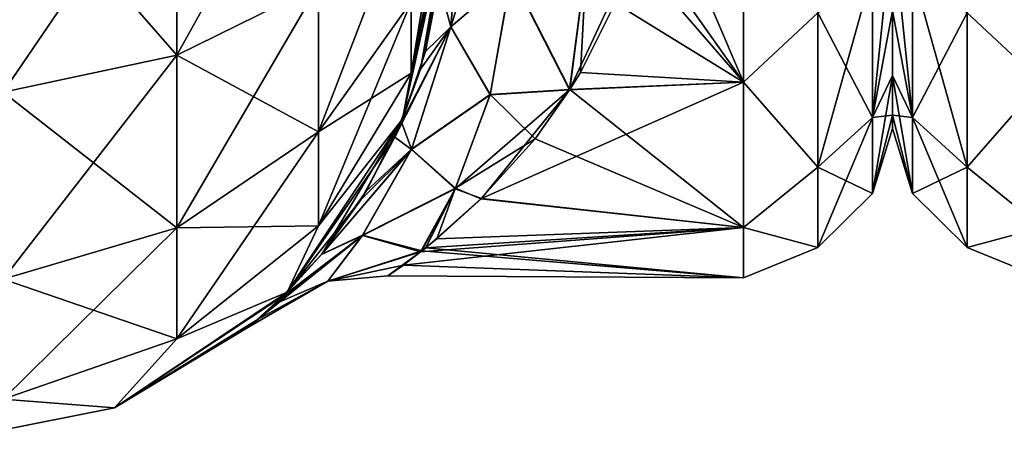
# Model space of a CAD drawing. Extents: x -100 to 297, y -1575 to 75.
# Tile 25 of 256: x 72 to 95, y -1500 to -1490. Entities that reach past the tile are written whole.
import ezdxf

# ---------------------------------------------------------------- set-up
doc = ezdxf.new("R2010")
doc.units = 0
doc.header["$LTSCALE"] = 41.718519
for name, color, linetype in [('119', 7, 'CONTINUOUS'), ('120', 7, 'CONTINUOUS'), ('138', 7, 'CONTINUOUS'), ('164', 7, 'CONTINUOUS'), ('165', 7, 'CONTINUOUS'), ('166', 7, 'CONTINUOUS'), ('171', 7, 'CONTINUOUS'), ('190', 7, 'CONTINUOUS'), ('208', 7, 'CONTINUOUS')]:
    doc.layers.add(name, color=color, linetype=linetype)

msp = doc.modelspace()

# ---------------------------------------------------------------- linework, layer by layer
at = {"layer": '119', "linetype": 'CONTINUOUS'}
for points in [[(92, -1491.254, -7.031), (92, -1489.743, -10.263), (92, -1491.254, 7.031), (92, -1491.254, -7.031)], [(92, -1491.254, 7.031), (92, -1489.743, -10.263), (92, -1489.743, 10.263), (92, -1491.254, 7.031)], [(92, -1492.188, -3.561), (92, -1491.254, -7.031), (92, -1492.188, 3.561), (92, -1492.188, -3.561)], [(92, -1492.188, 3.561), (92, -1491.254, -7.031), (92, -1491.254, 7.031), (92, -1492.188, 3.561)], [(92, -1492.497, 0), (92, -1492.188, -3.561), (92, -1492.188, 3.561), (92, -1492.497, 0)]]:
    msp.add_3dface(points, dxfattribs=at)
at = {"layer": '120', "linetype": 'CONTINUOUS'}
for points in [[(88.5, -1491.416, 14.107), (88.5, -1486.107, 19.416), (85.904, -1488.413, 17.51), (88.5, -1491.416, 14.107)], [(88.5, -1486.107, -19.416), (88.5, -1491.416, -14.107), (86.345, -1486.358, -19.232), (88.5, -1486.107, -19.416)], [(86.345, -1486.358, -19.232), (88.5, -1491.416, -14.107), (86.041, -1487.941, -17.942), (86.345, -1486.358, -19.232)], [(86.041, -1487.941, -17.942), (88.5, -1491.416, -14.107), (85.489, -1489.561, -16.359), (86.041, -1487.941, -17.942)], [(84.417, -1491.594, 13.859), (88.5, -1491.416, 14.107), (85.904, -1488.413, 17.51), (84.417, -1491.594, 13.859)], [(85.489, -1489.561, -16.359), (88.5, -1491.416, -14.107), (84.676, -1491.182, -14.424), (85.489, -1489.561, -16.359)], [(84.676, -1491.182, -14.424), (88.5, -1491.416, -14.107), (84.428, -1491.584, -13.873), (84.676, -1491.182, -14.424)], [(88.5, -1494.825, 7.416), (88.5, -1491.416, 14.107), (82.347, -1494.14, 9.263), (88.5, -1494.825, 7.416)], [(82.347, -1494.14, 9.263), (88.5, -1491.416, 14.107), (84.417, -1491.594, 13.859), (82.347, -1494.14, 9.263)], [(88.5, -1491.416, -14.107), (88.5, -1494.825, -7.416), (84.428, -1491.584, -13.873), (88.5, -1491.416, -14.107)], [(84.428, -1491.584, -13.873), (88.5, -1494.825, -7.416), (83.607, -1492.74, -12.077), (84.428, -1491.584, -13.873)], [(83.607, -1492.74, -12.077), (88.5, -1494.825, -7.416), (82.338, -1494.152, -9.236), (83.607, -1492.74, -12.077)], [(82.338, -1494.152, -9.236), (88.5, -1494.825, -7.416), (81.041, -1495.301, -5.751), (82.338, -1494.152, -9.236)], [(81.301, -1495.091, 6.543), (88.5, -1494.825, 7.416), (82.347, -1494.14, 9.263), (81.301, -1495.091, 6.543)], [(88.5, -1496, 0), (88.5, -1494.825, 7.416), (80.518, -1495.703, 3.762), (88.5, -1496, 0)], [(80.518, -1495.703, 3.762), (88.5, -1494.825, 7.416), (80.92, -1495.39, 5.379), (80.518, -1495.703, 3.762)], [(80.92, -1495.39, 5.379), (88.5, -1494.825, 7.416), (81.301, -1495.091, 6.543), (80.92, -1495.39, 5.379)], [(88.5, -1494.825, -7.416), (88.5, -1496, 0), (81.041, -1495.301, -5.751), (88.5, -1494.825, -7.416)], [(80.952, -1495.37, -5.461), (88.5, -1496, 0), (80.154, -1495.957, -1.442), (80.952, -1495.37, -5.461)], [(81.041, -1495.301, -5.751), (88.5, -1496, 0), (80.952, -1495.37, -5.461), (81.041, -1495.301, -5.751)], [(80.154, -1495.957, -1.442), (88.5, -1496, 0), (80.518, -1495.703, 3.762), (80.154, -1495.957, -1.442)]]:
    msp.add_3dface(points, dxfattribs=at)
at = {"layer": '138', "linetype": 'CONTINUOUS'}
for points in [[(88.5, -1486.107, 19.416), (88.5, -1491.416, 14.107), (90.248, -1489.784, 15.41), (88.5, -1486.107, 19.416)], [(88.5, -1491.416, -14.107), (88.5, -1486.107, -19.416), (90.248, -1489.784, -15.41), (88.5, -1491.416, -14.107)], [(92, -1489.743, 10.263), (92, -1487.681, 13.204), (91.531, -1492.239, 9.243), (92, -1489.743, 10.263)], [(91.531, -1492.239, 9.243), (92, -1487.681, 13.204), (91.531, -1488.815, 14.571), (91.531, -1492.239, 9.243)], [(90.248, -1493.405, 9.776), (91.531, -1488.815, 14.571), (90.248, -1489.784, 15.41), (90.248, -1493.405, 9.776)], [(91.531, -1492.239, 9.243), (91.531, -1488.815, 14.571), (90.248, -1493.405, 9.776), (91.531, -1492.239, 9.243)], [(91.531, -1488.815, -14.571), (91.531, -1492.239, -9.243), (90.248, -1489.784, -15.41), (91.531, -1488.815, -14.571)], [(91.531, -1488.815, -14.571), (92, -1489.743, -10.263), (91.531, -1492.239, -9.243), (91.531, -1488.815, -14.571)], [(88.5, -1491.416, 14.107), (90.248, -1493.405, 9.776), (90.248, -1489.784, 15.41), (88.5, -1491.416, 14.107)], [(88.5, -1491.416, -14.107), (90.248, -1489.784, -15.41), (90.248, -1493.405, -9.776), (88.5, -1491.416, -14.107)], [(90.248, -1489.784, -15.41), (91.531, -1492.239, -9.243), (90.248, -1493.405, -9.776), (90.248, -1489.784, -15.41)], [(92, -1489.743, -10.263), (92, -1491.254, -7.031), (91.531, -1492.239, -9.243), (92, -1489.743, -10.263)], [(92, -1491.254, 7.031), (92, -1489.743, 10.263), (91.531, -1492.239, 9.243), (92, -1491.254, 7.031)], [(92, -1491.254, -7.031), (92, -1492.188, -3.561), (91.531, -1492.239, -9.243), (92, -1491.254, -7.031)], [(92, -1492.188, 3.561), (92, -1491.254, 7.031), (91.531, -1494.024, 3.167), (92, -1492.188, 3.561)], [(91.531, -1494.024, 3.167), (92, -1491.254, 7.031), (91.531, -1492.239, 9.243), (91.531, -1494.024, 3.167)], [(88.5, -1491.416, 14.107), (88.5, -1494.825, 7.416), (90.248, -1493.405, 9.776), (88.5, -1491.416, 14.107)], [(88.5, -1494.825, -7.416), (88.5, -1491.416, -14.107), (90.248, -1493.405, -9.776), (88.5, -1494.825, -7.416)], [(90.248, -1495.292, 3.349), (91.531, -1492.239, 9.243), (90.248, -1493.405, 9.776), (90.248, -1495.292, 3.349)], [(91.531, -1494.024, 3.167), (91.531, -1492.239, 9.243), (90.248, -1495.292, 3.349), (91.531, -1494.024, 3.167)], [(91.531, -1492.239, -9.243), (91.531, -1494.024, -3.167), (90.248, -1493.405, -9.776), (91.531, -1492.239, -9.243)], [(92, -1492.188, -3.561), (92, -1492.497, 0), (91.531, -1494.024, -3.167), (92, -1492.188, -3.561)], [(91.531, -1492.239, -9.243), (92, -1492.188, -3.561), (91.531, -1494.024, -3.167), (91.531, -1492.239, -9.243)], [(92, -1492.497, 0), (92, -1492.188, 3.561), (91.531, -1494.024, 3.167), (92, -1492.497, 0)], [(91.531, -1494.024, -3.167), (92, -1492.497, 0), (91.531, -1494.024, 3.167), (91.531, -1494.024, -3.167)], [(88.5, -1494.825, 7.416), (90.248, -1495.292, 3.349), (90.248, -1493.405, 9.776), (88.5, -1494.825, 7.416)], [(88.5, -1494.825, -7.416), (90.248, -1493.405, -9.776), (90.248, -1495.292, -3.349), (88.5, -1494.825, -7.416)], [(90.248, -1493.405, -9.776), (91.531, -1494.024, -3.167), (90.248, -1495.292, -3.349), (90.248, -1493.405, -9.776)], [(90.248, -1495.292, -3.349), (91.531, -1494.024, 3.167), (90.248, -1495.292, 3.349), (90.248, -1495.292, -3.349)], [(91.531, -1494.024, -3.167), (91.531, -1494.024, 3.167), (90.248, -1495.292, -3.349), (91.531, -1494.024, -3.167)], [(88.5, -1494.825, 7.416), (88.5, -1496, 0), (90.248, -1495.292, 3.349), (88.5, -1494.825, 7.416)], [(88.5, -1496, 0), (88.5, -1494.825, -7.416), (90.248, -1495.292, -3.349), (88.5, -1496, 0)], [(88.5, -1496, 0), (90.248, -1495.292, -3.349), (90.248, -1495.292, 3.349), (88.5, -1496, 0)]]:
    msp.add_3dface(points, dxfattribs=at)
at = {"layer": '164', "linetype": 'CONTINUOUS'}
for points in [[(75.2, -1485.663, -112.428), (78.526, -1484.801, -109.775), (75.2, -1490.776, -109.822), (75.2, -1485.663, -112.428)], [(75.2, -1490.776, -109.822), (78.526, -1484.801, -109.775), (78.526, -1489.135, -107.565), (75.2, -1490.776, -109.822)], [(71.121, -1486.122, -113.841), (75.2, -1485.663, -112.428), (71.121, -1491.649, -111.023), (71.121, -1486.122, -113.841)], [(71.121, -1491.649, -111.023), (75.2, -1485.663, -112.428), (75.2, -1490.776, -109.822), (71.121, -1491.649, -111.023)], [(81.55, -1486.065, -99.404), (81.55, -1486.934, -97.858), (80.696, -1491.202, -98.628), (81.55, -1486.065, -99.404)], [(81.55, -1486.065, -99.404), (80.696, -1491.202, -98.628), (80.696, -1489.531, -101.915), (81.55, -1486.065, -99.404)], [(78.526, -1489.135, -107.565), (80.696, -1486.924, -104.524), (78.526, -1492.574, -104.123), (78.526, -1489.135, -107.565)], [(78.526, -1492.574, -104.123), (80.696, -1486.924, -104.524), (80.696, -1489.531, -101.915), (78.526, -1492.574, -104.123)], [(81.55, -1487.131, -97.323), (81.55, -1487.5, -95), (80.498, -1492.284, -95), (81.55, -1487.131, -97.323)], [(81.55, -1487.131, -97.323), (80.498, -1492.284, -95), (80.696, -1491.202, -98.628), (81.55, -1487.131, -97.323)], [(81.55, -1486.934, -97.858), (81.55, -1487.131, -97.323), (80.696, -1491.202, -98.628), (81.55, -1486.934, -97.858)], [(75.2, -1490.776, -109.822), (78.526, -1489.135, -107.565), (75.2, -1494.832, -105.762), (75.2, -1490.776, -109.822)], [(75.2, -1494.832, -105.762), (78.526, -1489.135, -107.565), (78.526, -1492.574, -104.123), (75.2, -1494.832, -105.762)], [(80.696, -1491.202, -98.628), (78.526, -1494.779, -99.787), (80.696, -1489.531, -101.915), (80.696, -1491.202, -98.628)], [(78.526, -1494.779, -99.787), (78.526, -1492.574, -104.123), (80.696, -1489.531, -101.915), (78.526, -1494.779, -99.787)], [(71.121, -1491.649, -111.023), (75.2, -1490.776, -109.822), (71.121, -1496.034, -106.634), (71.121, -1491.649, -111.023)], [(71.121, -1496.034, -106.634), (75.2, -1490.776, -109.822), (75.2, -1494.832, -105.762), (71.121, -1496.034, -106.634)], [(80.696, -1491.202, -98.628), (80.498, -1492.284, -95), (78.526, -1494.779, -99.787), (80.696, -1491.202, -98.628)], [(80.498, -1492.284, -95), (77.789, -1496.339, -95), (78.526, -1494.779, -99.787), (80.498, -1492.284, -95)], [(78.526, -1494.779, -99.787), (75.2, -1497.434, -100.646), (78.526, -1492.574, -104.123), (78.526, -1494.779, -99.787)], [(75.2, -1497.434, -100.646), (75.2, -1494.832, -105.762), (78.526, -1492.574, -104.123), (75.2, -1497.434, -100.646)], [(78.526, -1494.779, -99.787), (77.789, -1496.339, -95), (75.2, -1497.434, -100.646), (78.526, -1494.779, -99.787)], [(75.2, -1497.434, -100.646), (71.121, -1498.846, -101.104), (75.2, -1494.832, -105.762), (75.2, -1497.434, -100.646)], [(71.121, -1498.846, -101.104), (71.121, -1496.034, -106.634), (75.2, -1494.832, -105.762), (71.121, -1498.846, -101.104)], [(77.789, -1496.339, -95), (73.734, -1499.048, -95), (75.2, -1497.434, -100.646), (77.789, -1496.339, -95)], [(75.2, -1497.434, -100.646), (73.734, -1499.048, -95), (71.121, -1498.846, -101.104), (75.2, -1497.434, -100.646)], [(73.734, -1499.048, -95), (68.95, -1500, -95), (71.121, -1498.846, -101.104), (73.734, -1499.048, -95)]]:
    msp.add_3dface(points, dxfattribs=at)
at = {"layer": '165', "linetype": 'CONTINUOUS'}
for points in [[(80.498, -1492.284, -95), (81.55, -1487.5, -95), (81.035, -1490.693, -21.028), (80.498, -1492.284, -95)], [(81.55, -1487.5, 24.51), (81.55, -1487.5, 95), (80.498, -1492.284, 95), (81.55, -1487.5, 24.51)], [(80.918, -1491.106, 20.47), (81.55, -1487.5, 24.51), (80.498, -1492.284, 95), (80.918, -1491.106, 20.47)], [(81.035, -1490.693, -21.028), (81.55, -1487.5, -95), (81.352, -1489.065, -22.979), (81.035, -1490.693, -21.028)], [(80.47, -1492.352, -18.55), (80.498, -1492.284, -95), (81.035, -1490.693, -21.028), (80.47, -1492.352, -18.55)], [(80.317, -1492.701, 17.945), (80.918, -1491.106, 20.47), (80.498, -1492.284, 95), (80.317, -1492.701, 17.945)], [(77.789, -1496.339, -95), (80.498, -1492.284, -95), (78.599, -1495.446, -11.501), (77.789, -1496.339, -95)], [(77.789, -1496.339, 95), (80.317, -1492.701, 17.945), (80.498, -1492.284, 95), (77.789, -1496.339, 95)], [(78.599, -1495.446, -11.501), (80.498, -1492.284, -95), (79.644, -1493.971, -15.42), (78.599, -1495.446, -11.501)], [(79.644, -1493.971, -15.42), (80.498, -1492.284, -95), (80.47, -1492.352, -18.55), (79.644, -1493.971, -15.42)], [(79.521, -1494.171, 14.962), (80.317, -1492.701, 17.945), (77.789, -1496.339, 95), (79.521, -1494.171, 14.962)], [(78.592, -1495.455, 11.475), (79.521, -1494.171, 14.962), (77.789, -1496.339, 95), (78.592, -1495.455, 11.475)], [(77.508, -1496.611, -6.52), (77.789, -1496.339, -95), (78.599, -1495.446, -11.501), (77.508, -1496.611, -6.52)], [(77.71, -1496.417, 7.594), (78.592, -1495.455, 11.475), (77.789, -1496.339, 95), (77.71, -1496.417, 7.594)], [(73.734, -1499.048, -95), (77.789, -1496.339, -95), (73.734, -1499.048, 95), (73.734, -1499.048, -95)], [(77.789, -1496.339, -95), (76.901, -1497.145, -0.126), (73.734, -1499.048, 95), (77.789, -1496.339, -95)], [(73.734, -1499.048, 95), (77.71, -1496.417, 7.594), (77.789, -1496.339, 95), (73.734, -1499.048, 95)], [(76.901, -1497.145, -0.126), (77.789, -1496.339, -95), (77.508, -1496.611, -6.52), (76.901, -1497.145, -0.126)], [(77.106, -1496.973, 3.641), (77.71, -1496.417, 7.594), (73.734, -1499.048, 95), (77.106, -1496.973, 3.641)], [(76.901, -1497.145, -0.126), (77.106, -1496.973, 3.641), (73.734, -1499.048, 95), (76.901, -1497.145, -0.126)], [(68.95, -1500, -95), (73.734, -1499.048, -95), (68.95, -1500, 95), (68.95, -1500, -95)], [(68.95, -1500, 95), (73.734, -1499.048, -95), (73.734, -1499.048, 95), (68.95, -1500, 95)]]:
    msp.add_3dface(points, dxfattribs=at)
at = {"layer": '166', "linetype": 'CONTINUOUS'}
for points in [[(75.2, -1485.663, 112.428), (71.121, -1486.122, 113.841), (75.2, -1490.776, 109.822), (75.2, -1485.663, 112.428)], [(75.2, -1485.663, 112.428), (75.2, -1490.776, 109.822), (78.526, -1489.135, 107.565), (75.2, -1485.663, 112.428)], [(71.121, -1486.122, 113.841), (71.121, -1491.649, 111.023), (75.2, -1490.776, 109.822), (71.121, -1486.122, 113.841)], [(81.55, -1487.5, 95), (81.55, -1487.131, 97.323), (80.696, -1491.202, 98.628), (81.55, -1487.5, 95)], [(80.696, -1491.202, 98.628), (81.55, -1487.131, 97.323), (80.696, -1489.531, 101.915), (80.696, -1491.202, 98.628)], [(80.498, -1492.284, 95), (81.55, -1487.5, 95), (80.696, -1491.202, 98.628), (80.498, -1492.284, 95)], [(75.2, -1490.776, 109.822), (78.526, -1492.574, 104.123), (78.526, -1489.135, 107.565), (75.2, -1490.776, 109.822)], [(78.526, -1492.574, 104.123), (80.696, -1489.531, 101.915), (78.526, -1489.135, 107.565), (78.526, -1492.574, 104.123)], [(78.526, -1492.574, 104.123), (80.696, -1491.202, 98.628), (80.696, -1489.531, 101.915), (78.526, -1492.574, 104.123)], [(71.121, -1491.649, 111.023), (75.2, -1494.832, 105.762), (75.2, -1490.776, 109.822), (71.121, -1491.649, 111.023)], [(75.2, -1494.832, 105.762), (78.526, -1492.574, 104.123), (75.2, -1490.776, 109.822), (75.2, -1494.832, 105.762)], [(78.526, -1494.779, 99.787), (80.498, -1492.284, 95), (80.696, -1491.202, 98.628), (78.526, -1494.779, 99.787)], [(78.526, -1494.779, 99.787), (80.696, -1491.202, 98.628), (78.526, -1492.574, 104.123), (78.526, -1494.779, 99.787)], [(71.121, -1496.034, 106.634), (75.2, -1494.832, 105.762), (71.121, -1491.649, 111.023), (71.121, -1496.034, 106.634)], [(77.789, -1496.339, 95), (80.498, -1492.284, 95), (78.526, -1494.779, 99.787), (77.789, -1496.339, 95)], [(75.2, -1494.832, 105.762), (78.526, -1494.779, 99.787), (78.526, -1492.574, 104.123), (75.2, -1494.832, 105.762)], [(75.2, -1497.434, 100.646), (77.789, -1496.339, 95), (78.526, -1494.779, 99.787), (75.2, -1497.434, 100.646)], [(75.2, -1497.434, 100.646), (78.526, -1494.779, 99.787), (75.2, -1494.832, 105.762), (75.2, -1497.434, 100.646)], [(71.121, -1496.034, 106.634), (75.2, -1497.434, 100.646), (75.2, -1494.832, 105.762), (71.121, -1496.034, 106.634)], [(71.121, -1498.846, 101.104), (75.2, -1497.434, 100.646), (71.121, -1496.034, 106.634), (71.121, -1498.846, 101.104)], [(73.734, -1499.048, 95), (77.789, -1496.339, 95), (75.2, -1497.434, 100.646), (73.734, -1499.048, 95)], [(71.121, -1498.846, 101.104), (73.734, -1499.048, 95), (75.2, -1497.434, 100.646), (71.121, -1498.846, 101.104)], [(68.95, -1500, 95), (73.734, -1499.048, 95), (71.121, -1498.846, 101.104), (68.95, -1500, 95)]]:
    msp.add_3dface(points, dxfattribs=at)
at = {"layer": '171', "linetype": 'CONTINUOUS'}
for points in [[(83.017, -1485.609, 21.519), (81.931, -1486.477, 22.892), (81.633, -1490.116, 18.857), (83.017, -1485.609, 21.519)], [(83.017, -1485.609, 21.519), (81.633, -1490.116, 18.857), (83.051, -1488.904, 18.255), (83.017, -1485.609, 21.519)], [(81.55, -1487.5, 24.51), (80.918, -1491.106, 20.47), (81.931, -1486.477, 22.892), (81.55, -1487.5, 24.51)], [(81.931, -1486.477, 22.892), (80.918, -1491.106, 20.47), (81.633, -1490.116, 18.857), (81.931, -1486.477, 22.892)], [(81.352, -1489.065, -22.979), (81.923, -1486.487, -22.908), (81.634, -1490.111, -18.861), (81.352, -1489.065, -22.979)], [(81.634, -1490.111, -18.861), (81.923, -1486.487, -22.908), (83.053, -1488.895, -18.26), (81.634, -1490.111, -18.861)], [(83.051, -1488.904, 18.255), (84.417, -1491.594, 13.859), (84.815, -1488.542, 17.549), (83.051, -1488.904, 18.255)], [(84.428, -1491.584, -13.873), (83.053, -1488.895, -18.26), (84.818, -1488.541, -17.543), (84.428, -1491.584, -13.873)], [(84.417, -1491.594, 13.859), (85.904, -1488.413, 17.51), (84.815, -1488.542, 17.549), (84.417, -1491.594, 13.859)], [(84.676, -1491.182, -14.424), (84.428, -1491.584, -13.873), (84.818, -1488.541, -17.543), (84.676, -1491.182, -14.424)], [(85.489, -1489.561, -16.359), (84.676, -1491.182, -14.424), (84.818, -1488.541, -17.543), (85.489, -1489.561, -16.359)], [(83.051, -1488.904, 18.255), (81.633, -1490.116, 18.857), (82.552, -1491.713, 14.322), (83.051, -1488.904, 18.255)], [(82.555, -1491.703, -14.34), (81.634, -1490.111, -18.861), (83.053, -1488.895, -18.26), (82.555, -1491.703, -14.34)], [(84.417, -1491.594, 13.859), (83.051, -1488.904, 18.255), (82.552, -1491.713, 14.322), (84.417, -1491.594, 13.859)], [(84.428, -1491.584, -13.873), (82.555, -1491.703, -14.34), (83.053, -1488.895, -18.26), (84.428, -1491.584, -13.873)], [(81.035, -1490.693, -21.028), (81.352, -1489.065, -22.979), (81.634, -1490.111, -18.861), (81.035, -1490.693, -21.028)], [(80.918, -1491.106, 20.47), (80.317, -1492.701, 17.945), (81.633, -1490.116, 18.857), (80.918, -1491.106, 20.47)], [(81.633, -1490.116, 18.857), (80.317, -1492.701, 17.945), (80.705, -1492.989, 13.998), (81.633, -1490.116, 18.857)], [(80.47, -1492.352, -18.55), (81.035, -1490.693, -21.028), (81.634, -1490.111, -18.861), (80.47, -1492.352, -18.55)], [(80.707, -1492.985, -14.008), (80.47, -1492.352, -18.55), (81.634, -1490.111, -18.861), (80.707, -1492.985, -14.008)], [(81.633, -1490.116, 18.857), (80.705, -1492.989, 13.998), (82.552, -1491.713, 14.322), (81.633, -1490.116, 18.857)], [(80.707, -1492.985, -14.008), (81.634, -1490.111, -18.861), (82.555, -1491.703, -14.34), (80.707, -1492.985, -14.008)], [(82.552, -1491.713, 14.322), (80.705, -1492.989, 13.998), (81.732, -1493.911, 9.975), (82.552, -1491.713, 14.322)], [(81.737, -1493.9, -10.001), (80.707, -1492.985, -14.008), (82.555, -1491.703, -14.34), (81.737, -1493.9, -10.001)], [(82.347, -1494.14, 9.263), (84.417, -1491.594, 13.859), (81.732, -1493.911, 9.975), (82.347, -1494.14, 9.263)], [(84.417, -1491.594, 13.859), (82.552, -1491.713, 14.322), (81.732, -1493.911, 9.975), (84.417, -1491.594, 13.859)], [(83.607, -1492.74, -12.077), (81.737, -1493.9, -10.001), (82.555, -1491.703, -14.34), (83.607, -1492.74, -12.077)], [(84.428, -1491.584, -13.873), (83.607, -1492.74, -12.077), (82.555, -1491.703, -14.34), (84.428, -1491.584, -13.873)], [(79.644, -1493.971, -15.42), (80.47, -1492.352, -18.55), (80.707, -1492.985, -14.008), (79.644, -1493.971, -15.42)], [(80.317, -1492.701, 17.945), (79.521, -1494.171, 14.962), (80.705, -1492.989, 13.998), (80.317, -1492.701, 17.945)], [(83.607, -1492.74, -12.077), (82.338, -1494.152, -9.236), (81.737, -1493.9, -10.001), (83.607, -1492.74, -12.077)], [(79.521, -1494.171, 14.962), (78.592, -1495.455, 11.475), (80.705, -1492.989, 13.998), (79.521, -1494.171, 14.962)], [(80.705, -1492.989, 13.998), (78.592, -1495.455, 11.475), (79.557, -1495.009, 8.616), (80.705, -1492.989, 13.998)], [(78.599, -1495.446, -11.501), (79.644, -1493.971, -15.42), (80.707, -1492.985, -14.008), (78.599, -1495.446, -11.501)], [(79.56, -1495.005, -8.631), (78.599, -1495.446, -11.501), (80.707, -1492.985, -14.008), (79.56, -1495.005, -8.631)], [(80.705, -1492.989, 13.998), (79.557, -1495.009, 8.616), (81.732, -1493.911, 9.975), (80.705, -1492.989, 13.998)], [(79.56, -1495.005, -8.631), (80.707, -1492.985, -14.008), (81.737, -1493.9, -10.001), (79.56, -1495.005, -8.631)], [(79.557, -1495.009, 8.616), (80.92, -1495.39, 5.379), (81.732, -1493.911, 9.975), (79.557, -1495.009, 8.616)], [(80.952, -1495.37, -5.461), (79.56, -1495.005, -8.631), (81.737, -1493.9, -10.001), (80.952, -1495.37, -5.461)], [(80.92, -1495.39, 5.379), (81.301, -1495.091, 6.543), (81.732, -1493.911, 9.975), (80.92, -1495.39, 5.379)], [(81.041, -1495.301, -5.751), (80.952, -1495.37, -5.461), (81.737, -1493.9, -10.001), (81.041, -1495.301, -5.751)], [(82.338, -1494.152, -9.236), (81.041, -1495.301, -5.751), (81.737, -1493.9, -10.001), (82.338, -1494.152, -9.236)], [(81.301, -1495.091, 6.543), (82.347, -1494.14, 9.263), (81.732, -1493.911, 9.975), (81.301, -1495.091, 6.543)], [(77.71, -1496.417, 7.594), (77.106, -1496.973, 3.641), (79.557, -1495.009, 8.616), (77.71, -1496.417, 7.594)], [(79.557, -1495.009, 8.616), (77.106, -1496.973, 3.641), (78.74, -1496.081, 2.902), (79.557, -1495.009, 8.616)], [(77.508, -1496.611, -6.52), (78.599, -1495.446, -11.501), (79.56, -1495.005, -8.631), (77.508, -1496.611, -6.52)], [(78.741, -1496.079, -2.922), (77.508, -1496.611, -6.52), (79.56, -1495.005, -8.631), (78.741, -1496.079, -2.922)], [(78.592, -1495.455, 11.475), (77.71, -1496.417, 7.594), (79.557, -1495.009, 8.616), (78.592, -1495.455, 11.475)], [(80.92, -1495.39, 5.379), (79.557, -1495.009, 8.616), (78.74, -1496.081, 2.902), (80.92, -1495.39, 5.379)], [(80.952, -1495.37, -5.461), (78.741, -1496.079, -2.922), (79.56, -1495.005, -8.631), (80.952, -1495.37, -5.461)], [(80.518, -1495.703, 3.762), (80.92, -1495.39, 5.379), (78.74, -1496.081, 2.902), (80.518, -1495.703, 3.762)], [(80.952, -1495.37, -5.461), (80.154, -1495.957, -1.442), (78.741, -1496.079, -2.922), (80.952, -1495.37, -5.461)], [(80.154, -1495.957, -1.442), (80.518, -1495.703, 3.762), (78.74, -1496.081, 2.902), (80.154, -1495.957, -1.442)], [(76.901, -1497.145, -0.126), (77.508, -1496.611, -6.52), (78.741, -1496.079, -2.922), (76.901, -1497.145, -0.126)], [(78.74, -1496.081, 2.902), (76.901, -1497.145, -0.126), (78.741, -1496.079, -2.922), (78.74, -1496.081, 2.902)], [(77.106, -1496.973, 3.641), (76.901, -1497.145, -0.126), (78.74, -1496.081, 2.902), (77.106, -1496.973, 3.641)], [(80.154, -1495.957, -1.442), (78.74, -1496.081, 2.902), (78.741, -1496.079, -2.922), (80.154, -1495.957, -1.442)]]:
    msp.add_3dface(points, dxfattribs=at)
at = {"layer": '190', "linetype": 'CONTINUOUS'}
for points in [[(92, -1491.254, 7.031), (92, -1489.743, 10.263), (92, -1491.254, -7.031), (92, -1491.254, 7.031)], [(92, -1491.254, -7.031), (92, -1489.743, 10.263), (92, -1489.743, -10.263), (92, -1491.254, -7.031)], [(92, -1492.188, 3.561), (92, -1491.254, 7.031), (92, -1492.188, -3.561), (92, -1492.188, 3.561)], [(92, -1492.188, -3.561), (92, -1491.254, 7.031), (92, -1491.254, -7.031), (92, -1492.188, -3.561)], [(92, -1492.497, 0), (92, -1492.188, 3.561), (92, -1492.188, -3.561), (92, -1492.497, 0)]]:
    msp.add_3dface(points, dxfattribs=at)
at = {"layer": '208', "linetype": 'CONTINUOUS'}
for points in [[(95.5, -1486.107, -19.416), (95.5, -1491.416, -14.107), (93.752, -1489.784, -15.41), (95.5, -1486.107, -19.416)], [(95.5, -1491.416, 14.107), (95.5, -1486.107, 19.416), (93.752, -1489.784, 15.41), (95.5, -1491.416, 14.107)], [(92, -1489.743, -10.263), (92, -1487.681, -13.204), (92.469, -1492.239, -9.243), (92, -1489.743, -10.263)], [(92.469, -1492.239, -9.243), (92, -1487.681, -13.204), (92.469, -1488.815, -14.571), (92.469, -1492.239, -9.243)], [(92.469, -1488.815, 14.571), (92, -1489.743, 10.263), (92.469, -1492.239, 9.243), (92.469, -1488.815, 14.571)], [(92.469, -1492.239, -9.243), (92.469, -1488.815, -14.571), (93.752, -1493.405, -9.776), (92.469, -1492.239, -9.243)], [(93.752, -1493.405, -9.776), (92.469, -1488.815, -14.571), (93.752, -1489.784, -15.41), (93.752, -1493.405, -9.776)], [(92.469, -1488.815, 14.571), (92.469, -1492.239, 9.243), (93.752, -1489.784, 15.41), (92.469, -1488.815, 14.571)], [(92, -1489.743, 10.263), (92, -1491.254, 7.031), (92.469, -1492.239, 9.243), (92, -1489.743, 10.263)], [(92, -1491.254, -7.031), (92, -1489.743, -10.263), (92.469, -1492.239, -9.243), (92, -1491.254, -7.031)], [(93.752, -1489.784, 15.41), (92.469, -1492.239, 9.243), (93.752, -1493.405, 9.776), (93.752, -1489.784, 15.41)], [(95.5, -1491.416, -14.107), (93.752, -1493.405, -9.776), (93.752, -1489.784, -15.41), (95.5, -1491.416, -14.107)], [(95.5, -1491.416, 14.107), (93.752, -1489.784, 15.41), (93.752, -1493.405, 9.776), (95.5, -1491.416, 14.107)], [(92, -1491.254, 7.031), (92, -1492.188, 3.561), (92.469, -1492.239, 9.243), (92, -1491.254, 7.031)], [(92, -1492.188, -3.561), (92, -1491.254, -7.031), (92.469, -1494.024, -3.167), (92, -1492.188, -3.561)], [(92.469, -1494.024, -3.167), (92, -1491.254, -7.031), (92.469, -1492.239, -9.243), (92.469, -1494.024, -3.167)], [(95.5, -1491.416, -14.107), (95.5, -1494.825, -7.416), (93.752, -1493.405, -9.776), (95.5, -1491.416, -14.107)], [(95.5, -1494.825, 7.416), (95.5, -1491.416, 14.107), (93.752, -1493.405, 9.776), (95.5, -1494.825, 7.416)], [(92, -1492.188, 3.561), (92, -1492.497, 0), (92.469, -1494.024, 3.167), (92, -1492.188, 3.561)], [(92.469, -1492.239, 9.243), (92, -1492.188, 3.561), (92.469, -1494.024, 3.167), (92.469, -1492.239, 9.243)], [(92, -1492.497, 0), (92, -1492.188, -3.561), (92.469, -1494.024, -3.167), (92, -1492.497, 0)], [(93.752, -1495.292, -3.349), (92.469, -1492.239, -9.243), (93.752, -1493.405, -9.776), (93.752, -1495.292, -3.349)], [(92.469, -1494.024, -3.167), (92.469, -1492.239, -9.243), (93.752, -1495.292, -3.349), (92.469, -1494.024, -3.167)], [(92.469, -1492.239, 9.243), (92.469, -1494.024, 3.167), (93.752, -1493.405, 9.776), (92.469, -1492.239, 9.243)], [(92.469, -1494.024, 3.167), (92, -1492.497, 0), (92.469, -1494.024, -3.167), (92.469, -1494.024, 3.167)], [(93.752, -1493.405, 9.776), (92.469, -1494.024, 3.167), (93.752, -1495.292, 3.349), (93.752, -1493.405, 9.776)], [(95.5, -1494.825, -7.416), (93.752, -1495.292, -3.349), (93.752, -1493.405, -9.776), (95.5, -1494.825, -7.416)], [(95.5, -1494.825, 7.416), (93.752, -1493.405, 9.776), (93.752, -1495.292, 3.349), (95.5, -1494.825, 7.416)], [(93.752, -1495.292, 3.349), (92.469, -1494.024, -3.167), (93.752, -1495.292, -3.349), (93.752, -1495.292, 3.349)], [(92.469, -1494.024, 3.167), (92.469, -1494.024, -3.167), (93.752, -1495.292, 3.349), (92.469, -1494.024, 3.167)], [(95.5, -1494.825, -7.416), (95.5, -1496, 0), (93.752, -1495.292, -3.349), (95.5, -1494.825, -7.416)], [(95.5, -1496, 0), (95.5, -1494.825, 7.416), (93.752, -1495.292, 3.349), (95.5, -1496, 0)], [(95.5, -1496, 0), (93.752, -1495.292, 3.349), (93.752, -1495.292, -3.349), (95.5, -1496, 0)]]:
    msp.add_3dface(points, dxfattribs=at)

doc.saveas('drawing.dxf')
